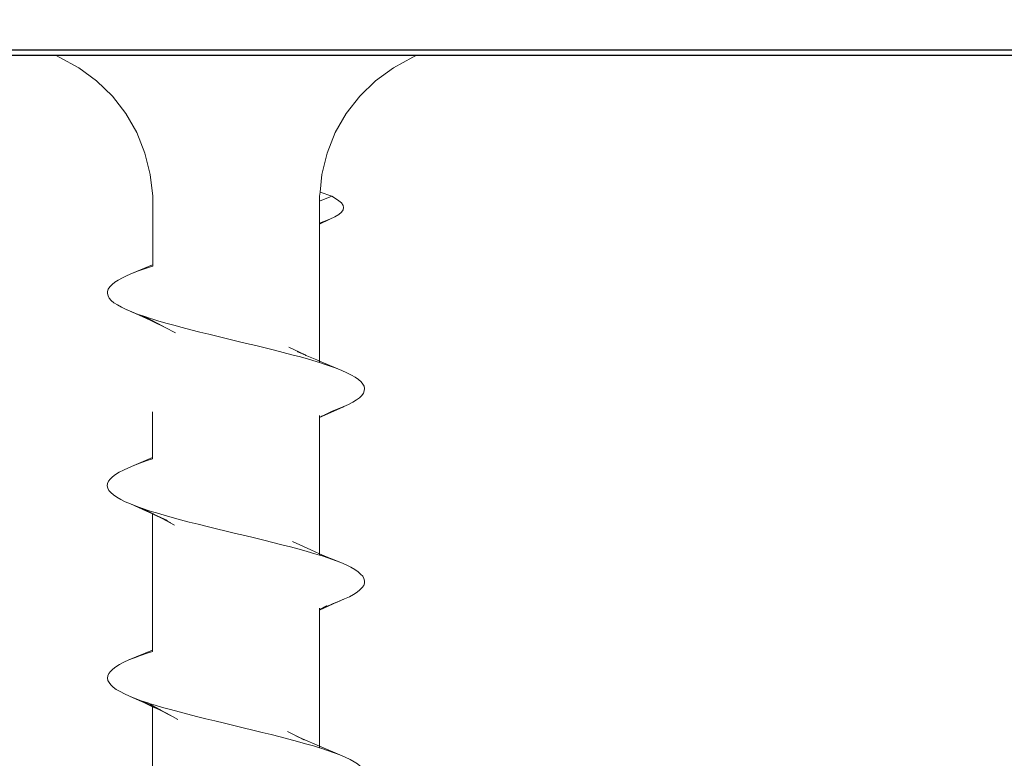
# Model space of a CAD drawing. Header units: millimetres. Extents: x -1898 to 1013, y -439 to 713.
# Tile 33 of 54: x 326 to 341, y 434 to 446. Entities that reach past the tile are written whole.
import ezdxf
from ezdxf import colors
from ezdxf.entities.mleader import LeaderData, LeaderLine
from ezdxf.math import Vec2, Vec3

# ---------------------------------------------------------------- set-up
doc = ezdxf.new("R2010")
doc.units = ezdxf.units.MM
doc.layers.add('ecoteak_profil', color=2, linetype='Continuous')
doc.layers.add('Warstwa 1', color=7, linetype='Continuous')
doc.layers.add('G-ANNO-DIMS', color=7, linetype='Continuous', lineweight=9)
doc.styles.add('ID_Arial_skala 1 100', font='arial.ttf', dxfattribs={"height": 25})

# ---------------------------------------------------------------- blocks, each defined once
blk = doc.blocks.new('A$Cb8f0510c')
at = {"layer": 'ecoteak_profil'}
blk.add_lwpolyline([(-3.707, 9.67, -0.427288), (-2.665, 8.67), (-2.665, 2.104, 0.369089), (-1.664, 1), (1.669, 1, 0.400912), (2.67, 2), (2.67, 8.67, -0.416003), (3.712, 9.67), (9.908, 9.67), (10.013, 9.571), (10.013, 8.771), (9.908, 8.67), (3.828, 8.67, 0.618146), (3.677, 8.548), (3.67, 1.908), (3.67, 1), (24.595, 1), (24.707, 0.9), (24.707, 0.101), (24.595, 0), (-24.595, 0)], format="xyb", dxfattribs=at)
blk = doc.blocks.new('_Open90')
at = {"color": 0, "linetype": 'ByBlock', "lineweight": -2}
for p, q in [((-0.5, 0.5), (0, 0)), ((0, 0), (-1, 0)), ((0, 0), (-0.5, -0.5))]:
    blk.add_line(p, q, dxfattribs=at)
blk = doc.blocks.new('A$Ccf9743c7')
at = {"layer": 'Warstwa 1', "color": 7, "lineweight": 0, "true_color": 0xffffff}
for points in [[(2.127, 1.301), (2.127, 1.301), (1.854, 1.328), (1.521, 1.41), (1.202, 1.538), (0.904, 1.709), (0.633, 1.919), (0.394, 2.165), (0.191, 2.443), (0.029, 2.744), (0, 2.796)], [(0.191, 2.443), (0.029, 2.744), (0, 2.796)], [(0.191, 2.443), (0.029, 2.744), (0, 2.796)], [(0, 2.515), (0, 2.515), (0, 2.796)], [(0, 1.197), (0, 2.515)], [(0.394, 2.165), (0.191, 2.443)], [(0.394, 2.165), (0.191, 2.443)], [(1.202, 1.538), (0.904, 1.709), (0.633, 1.919), (0.394, 2.165)], [(1.202, 1.538), (0.904, 1.709), (0.633, 1.919), (0.394, 2.165)], [(5.541, 1.514), (5.539, 1.514), (5.471, 1.67), (5.436, 1.746), (5.402, 1.812), (5.366, 1.869), (5.331, 1.916), (5.295, 1.951), (5.26, 1.978), (5.226, 1.99), (5.19, 1.993), (5.154, 1.987), (5.119, 1.97), (5.083, 1.94), (5.048, 1.9), (5.014, 1.851), (4.978, 1.791), (4.943, 1.72), (4.908, 1.642), (4.761, 1.295), (4.761, 1.295)], [(5.366, 1.869), (5.331, 1.916), (5.295, 1.951), (5.26, 1.978), (5.226, 1.99), (5.19, 1.993), (5.154, 1.987), (5.119, 1.97), (5.083, 1.94), (5.048, 1.9), (5.014, 1.851)], [(8.518, 1.563), (8.518, 1.564), (8.465, 1.684), (8.431, 1.758), (8.396, 1.823), (8.36, 1.878), (8.325, 1.922), (8.289, 1.955), (8.255, 1.981), (8.22, 1.992), (8.184, 1.995), (8.148, 1.985), (8.113, 1.966), (8.079, 1.933), (8.043, 1.894), (8.008, 1.842), (7.972, 1.779), (7.937, 1.708), (7.901, 1.626), (7.835, 1.465), (7.835, 1.465)], [(8.184, 1.993), (8.148, 1.985)], [(8.22, 1.992), (8.184, 1.993)], [(11.624, 1.334), (11.622, 1.336), (11.495, 1.615), (11.461, 1.698), (11.425, 1.771), (11.39, 1.834), (11.354, 1.886), (11.319, 1.929), (11.285, 1.96), (11.249, 1.984), (11.214, 1.993), (11.178, 1.993), (11.142, 1.982), (11.108, 1.959), (11.073, 1.927), (11.037, 1.883), (11.002, 1.831), (10.966, 1.768), (10.931, 1.695), (10.897, 1.612), (10.761, 1.295), (10.761, 1.295)], [(4.783, 1.295), (4.783, 1.295), (4.803, 1.351), (4.838, 1.457), (4.872, 1.553), (4.908, 1.642), (4.943, 1.72), (4.978, 1.791), (5.014, 1.851)], [(5.471, 1.67), (5.436, 1.746), (5.402, 1.812), (5.366, 1.869)], [(7.784, 1.295), (7.784, 1.295), (7.797, 1.333), (7.832, 1.44), (7.868, 1.538), (7.901, 1.626), (7.937, 1.708), (7.972, 1.779), (8.008, 1.842)], [(8.148, 1.985), (8.113, 1.966), (8.079, 1.933), (8.043, 1.894), (8.008, 1.842)], [(8.36, 1.878), (8.325, 1.922), (8.289, 1.955), (8.255, 1.981), (8.22, 1.992)], [(8.465, 1.684), (8.431, 1.758), (8.396, 1.823), (8.36, 1.878)], [(11.002, 1.831), (10.966, 1.768), (10.931, 1.695), (10.897, 1.612), (10.897, 1.61), (10.761, 1.295), (10.761, 1.295)], [(1.521, 1.41), (1.202, 1.538)], [(1.521, 1.41), (1.202, 1.538)], [(2.626, 1.295), (2.552, 1.454), (2.514, 1.531), (2.477, 1.593), (2.442, 1.635), (2.406, 1.661), (2.371, 1.668), (2.335, 1.662), (2.298, 1.637), (2.263, 1.596), (2.228, 1.544), (2.194, 1.486)], [(2.228, 1.544), (2.194, 1.486), (2.194, 1.486)], [(2.228, 1.544), (2.194, 1.486), (2.194, 1.486)], [(2.335, 1.662), (2.298, 1.637), (2.263, 1.596), (2.228, 1.544)], [(2.371, 1.668), (2.335, 1.662)], [(2.552, 1.452), (2.514, 1.531), (2.477, 1.593), (2.442, 1.635), (2.406, 1.661), (2.371, 1.668)], [(4.908, 1.642), (4.908, 1.642), (4.761, 1.295), (4.761, 1.295)], [(4.908, 1.642), (4.908, 1.642), (4.761, 1.295), (4.761, 1.295)], [(4.838, 1.457), (4.872, 1.553), (4.908, 1.642)], [(4.908, 1.642), (4.908, 1.642)], [(5.471, 1.67), (5.473, 1.668)], [(5.471, 1.67), (5.507, 1.585), (5.542, 1.49)], [(5.539, 1.514), (5.539, 1.515), (5.473, 1.668), (5.471, 1.67)], [(5.539, 1.514), (5.539, 1.515), (5.473, 1.668), (5.471, 1.67)], [(5.473, 1.668), (5.507, 1.585), (5.507, 1.585)], [(5.507, 1.585), (5.542, 1.49), (5.542, 1.49)], [(5.539, 1.515), (5.507, 1.585), (5.507, 1.583)], [(5.507, 1.585), (5.507, 1.585)], [(5.507, 1.583), (5.594, 1.388), (5.594, 1.388)], [(7.835, 1.465), (7.774, 1.315), (7.772, 1.312), (7.868, 1.536), (7.868, 1.538)], [(7.835, 1.465), (7.774, 1.315), (7.772, 1.312), (7.868, 1.536), (7.868, 1.538)], [(7.774, 1.315), (7.866, 1.536)], [(7.784, 1.295), (7.784, 1.295), (7.797, 1.333), (7.832, 1.44), (7.868, 1.536)], [(7.901, 1.626), (7.901, 1.626), (7.837, 1.467), (7.835, 1.465)], [(7.901, 1.626), (7.901, 1.626), (7.837, 1.467), (7.835, 1.465)], [(7.868, 1.538), (7.868, 1.538), (7.866, 1.536), (7.835, 1.465)], [(7.868, 1.538), (7.868, 1.538), (7.866, 1.536), (7.835, 1.465)], [(7.866, 1.536), (7.868, 1.538), (7.837, 1.467)], [(7.868, 1.538), (7.868, 1.538), (7.901, 1.626)], [(7.868, 1.536), (7.868, 1.538)], [(7.901, 1.626), (7.901, 1.626)], [(8.465, 1.684), (8.467, 1.681)], [(8.465, 1.684), (8.501, 1.601)], [(8.518, 1.564), (8.518, 1.566), (8.467, 1.681), (8.465, 1.684)], [(8.518, 1.564), (8.518, 1.566), (8.467, 1.681), (8.465, 1.684)], [(8.467, 1.681), (8.501, 1.601), (8.501, 1.601)], [(8.501, 1.601), (8.536, 1.509), (8.536, 1.509)], [(8.518, 1.566), (8.501, 1.601), (8.502, 1.599)], [(8.501, 1.601), (8.536, 1.509)], [(8.501, 1.601), (8.501, 1.601)], [(8.501, 1.601), (8.501, 1.601), (8.58, 1.421), (8.58, 1.421)], [(8.501, 1.601), (8.501, 1.601), (8.58, 1.421), (8.58, 1.421)], [(8.518, 1.564), (8.502, 1.599), (8.501, 1.601), (8.501, 1.601)], [(8.518, 1.564), (8.502, 1.599), (8.501, 1.601), (8.501, 1.601)], [(8.502, 1.599), (8.58, 1.421), (8.58, 1.419)], [(8.643, 1.295), (8.518, 1.564), (8.518, 1.566)], [(8.584, 1.41), (8.584, 1.41), (8.518, 1.564)], [(8.584, 1.41), (8.584, 1.41), (8.518, 1.564)], [(8.643, 1.295), (8.643, 1.295), (8.518, 1.563), (8.518, 1.564)], [(8.643, 1.295), (8.643, 1.295), (8.518, 1.563), (8.518, 1.564)], [(8.584, 1.41), (8.584, 1.41), (8.518, 1.563)], [(10.897, 1.612), (10.897, 1.61), (10.761, 1.295), (10.761, 1.295)], [(10.786, 1.295), (10.786, 1.295), (10.79, 1.314), (10.826, 1.419), (10.861, 1.52), (10.897, 1.612)], [(10.786, 1.295), (10.786, 1.295), (10.79, 1.314), (10.826, 1.419), (10.861, 1.52), (10.897, 1.61)], [(10.897, 1.61), (10.897, 1.612)], [(1.854, 1.328), (1.521, 1.41)], [(1.854, 1.328), (1.521, 1.41)], [(2.127, 1.301), (2.127, 1.301), (2.194, 1.486), (2.194, 1.486)], [(2.127, 1.301), (2.127, 1.301), (2.194, 1.486)], [(2.127, 1.301), (2.127, 1.301), (2.194, 1.486)], [(2.194, 1.486), (2.268, 1.295)], [(2.194, 1.486), (2.268, 1.295), (2.268, 1.295)], [(2.552, 1.454), (2.552, 1.452)], [(2.552, 1.452), (2.587, 1.363)], [(2.552, 1.452), (2.587, 1.363), (2.587, 1.363)], [(2.626, 1.295), (2.626, 1.295), (2.552, 1.452), (2.552, 1.452)], [(5.642, 1.295), (5.539, 1.514), (5.539, 1.515)], [(5.604, 1.369), (5.604, 1.37), (5.539, 1.514)], [(5.604, 1.369), (5.604, 1.37), (5.539, 1.514)], [(5.642, 1.295), (5.642, 1.295), (5.541, 1.514), (5.539, 1.514)], [(5.642, 1.295), (5.642, 1.295), (5.541, 1.514), (5.539, 1.514)], [(5.604, 1.369), (5.604, 1.369), (5.541, 1.514)], [(5.594, 1.389), (5.542, 1.49), (5.542, 1.49)], [(5.542, 1.49), (5.542, 1.49)], [(5.542, 1.49), (5.542, 1.49), (5.612, 1.347)], [(5.542, 1.49), (5.542, 1.49), (5.612, 1.347)], [(5.542, 1.49), (5.612, 1.348)], [(5.604, 1.37), (5.594, 1.388), (5.594, 1.389)], [(5.594, 1.388), (5.612, 1.348), (5.612, 1.347)], [(5.594, 1.388), (5.612, 1.348), (5.612, 1.347)], [(5.594, 1.388), (5.612, 1.347), (5.612, 1.347)], [(5.604, 1.369), (5.594, 1.388), (5.594, 1.388)], [(5.604, 1.369), (5.594, 1.388), (5.594, 1.388)], [(7.837, 1.467), (7.835, 1.465), (7.761, 1.295), (7.761, 1.295)], [(7.835, 1.465), (7.835, 1.465), (7.761, 1.295), (7.761, 1.295)], [(7.835, 1.465), (7.835, 1.465), (7.761, 1.295), (7.761, 1.295)], [(7.835, 1.465), (7.772, 1.312), (7.774, 1.315)], [(8.58, 1.421), (8.536, 1.509), (8.538, 1.508)], [(8.536, 1.509), (8.536, 1.509)], [(8.536, 1.509), (8.536, 1.509), (8.596, 1.383)], [(8.536, 1.509), (8.536, 1.509), (8.596, 1.383)], [(8.58, 1.421), (8.538, 1.508), (8.536, 1.509), (8.536, 1.509)], [(8.58, 1.421), (8.538, 1.508), (8.536, 1.509), (8.536, 1.509)], [(8.538, 1.508), (8.596, 1.385)], [(8.633, 1.295), (8.572, 1.408)], [(8.572, 1.407), (8.632, 1.295), (8.632, 1.295)], [(8.633, 1.295), (8.633, 1.295), (8.573, 1.404)], [(8.58, 1.421), (8.596, 1.385), (8.596, 1.383)], [(8.58, 1.421), (8.596, 1.385), (8.596, 1.383)], [(8.584, 1.41), (8.58, 1.419), (8.58, 1.421)], [(8.584, 1.41), (8.58, 1.419), (8.58, 1.421)], [(8.584, 1.41), (8.58, 1.421), (8.58, 1.421)], [(8.58, 1.419), (8.596, 1.383), (8.596, 1.383)], [(8.602, 1.37), (8.602, 1.37), (8.584, 1.41)], [(8.602, 1.37), (8.602, 1.37), (8.584, 1.41)], [(8.602, 1.369), (8.602, 1.37), (8.584, 1.41)], [(8.643, 1.295), (8.643, 1.295), (8.584, 1.41), (8.584, 1.41)], [(8.643, 1.295), (8.643, 1.295), (8.584, 1.41), (8.584, 1.41)], [(8.643, 1.295), (8.584, 1.41), (8.584, 1.41)], [(8.596, 1.385), (8.596, 1.383), (8.602, 1.37)], [(8.596, 1.383), (8.635, 1.295), (8.635, 1.295)], [(8.596, 1.383), (8.635, 1.295), (8.635, 1.295)], [(8.596, 1.383), (8.635, 1.295)], [(8.596, 1.383), (8.596, 1.383), (8.602, 1.37)], [(8.596, 1.383), (8.596, 1.383), (8.602, 1.37)], [(2.127, 1.301), (2.127, 1.301), (1.854, 1.328)], [(2.127, 1.301), (2.127, 1.301), (1.854, 1.328)], [(2.194, 1.295), (2.127, 1.301)], [(2.268, 1.295), (2.194, 1.295)], [(2.268, 1.295), (2.194, 1.295)], [(2.61, 1.295), (2.268, 1.295), (2.268, 1.295)], [(2.621, 1.295), (2.587, 1.363), (2.587, 1.361)], [(2.61, 1.295), (2.61, 1.295), (2.587, 1.363)], [(2.587, 1.363), (2.587, 1.363)], [(2.61, 1.295), (2.587, 1.363)], [(2.587, 1.363), (2.587, 1.363), (2.619, 1.295)], [(2.587, 1.363), (2.587, 1.363), (2.619, 1.295)], [(2.621, 1.295), (2.587, 1.361), (2.587, 1.363), (2.587, 1.363)], [(2.621, 1.295), (2.587, 1.361), (2.587, 1.363), (2.587, 1.363)], [(2.587, 1.361), (2.619, 1.295)], [(2.619, 1.295), (2.61, 1.295), (2.61, 1.295)], [(2.619, 1.295), (2.61, 1.295), (2.61, 1.295)], [(2.621, 1.295), (2.619, 1.295), (2.619, 1.295)], [(2.626, 1.295), (2.621, 1.295), (2.621, 1.295)], [(4.761, 1.295), (4.761, 1.295), (2.626, 1.295), (2.626, 1.295)], [(4.761, 1.295), (4.761, 1.295), (2.626, 1.295), (2.626, 1.295)], [(4.106, -1.304), (4.106, -1.304), (4.132, -1.222), (4.168, -1.101), (4.203, -0.975), (4.239, -0.844), (4.274, -0.708), (4.308, -0.569), (4.344, -0.429), (4.379, -0.284), (4.415, -0.139), (4.45, 0.008), (4.485, 0.156), (4.52, 0.301), (4.556, 0.446), (4.591, 0.59), (4.627, 0.729), (4.661, 0.864), (4.696, 0.997), (4.732, 1.121), (4.767, 1.241), (4.783, 1.295)], [(4.761, 1.295), (4.743, 1.251), (4.667, 1.071), (4.665, 1.071)], [(4.783, 1.295), (4.783, 1.295), (4.761, 1.295)], [(4.783, 1.295), (4.761, 1.295)], [(4.783, 1.295), (4.783, 1.295), (4.803, 1.351)], [(4.783, 1.295), (4.783, 1.295), (4.803, 1.351)], [(5.641, 1.295), (5.604, 1.369), (5.604, 1.37)], [(5.623, 1.325), (5.621, 1.325), (5.604, 1.369)], [(5.623, 1.325), (5.621, 1.325), (5.604, 1.369)], [(5.623, 1.325), (5.623, 1.325), (5.604, 1.369)], [(5.641, 1.295), (5.641, 1.295), (5.604, 1.369), (5.604, 1.369)], [(5.641, 1.295), (5.641, 1.295), (5.604, 1.369), (5.604, 1.369)], [(5.608, 1.295), (5.608, 1.295)], [(5.63, 1.295), (5.608, 1.295), (5.608, 1.295)], [(5.612, 1.348), (5.612, 1.347), (5.621, 1.325)], [(5.612, 1.347), (5.636, 1.295), (5.636, 1.295)], [(5.612, 1.347), (5.636, 1.295), (5.636, 1.295)], [(5.612, 1.347), (5.636, 1.295)], [(5.612, 1.347), (5.612, 1.347), (5.623, 1.325)], [(5.612, 1.347), (5.612, 1.347), (5.623, 1.325)], [(5.621, 1.325), (5.623, 1.325), (5.638, 1.295)], [(5.636, 1.295), (5.636, 1.295), (5.623, 1.325)], [(5.636, 1.295), (5.636, 1.295), (5.623, 1.325)], [(5.636, 1.295), (5.623, 1.325)], [(5.623, 1.325), (5.623, 1.325), (5.638, 1.295), (5.638, 1.295)], [(5.623, 1.325), (5.623, 1.325), (5.638, 1.295), (5.638, 1.295)], [(5.63, 1.295), (5.63, 1.295)], [(5.63, 1.295), (5.63, 1.295)], [(5.636, 1.295), (5.63, 1.295), (5.63, 1.295)], [(5.636, 1.295), (5.63, 1.295), (5.63, 1.295)], [(5.638, 1.295), (5.636, 1.295), (5.636, 1.295)], [(5.638, 1.295), (5.636, 1.295), (5.636, 1.295)], [(5.641, 1.295), (5.638, 1.295), (5.638, 1.295)], [(5.641, 1.295), (5.638, 1.295), (5.638, 1.295)], [(5.642, 1.295), (5.641, 1.295), (5.641, 1.295)], [(5.642, 1.295), (5.641, 1.295), (5.641, 1.295)], [(7.761, 1.295), (7.761, 1.295), (5.642, 1.295), (5.642, 1.295)], [(7.761, 1.295), (7.761, 1.295), (5.642, 1.295), (5.642, 1.295)], [(7.109, -1.307), (7.109, -1.307), (7.126, -1.244), (7.162, -1.126), (7.197, -1.001), (7.233, -0.872), (7.268, -0.736), (7.304, -0.598), (7.338, -0.454), (7.373, -0.309), (7.409, -0.162), (7.445, -0.016), (7.48, 0.132), (7.516, 0.279), (7.55, 0.426), (7.585, 0.568), (7.621, 0.708), (7.656, 0.844), (7.692, 0.975), (7.726, 1.101), (7.761, 1.219), (7.784, 1.295)], [(7.761, 1.295), (7.701, 1.156), (7.572, 0.872)], [(7.784, 1.295), (7.784, 1.295), (7.761, 1.295)], [(7.784, 1.295), (7.761, 1.295)], [(7.784, 1.295), (7.784, 1.295), (7.797, 1.333)], [(8.635, 1.295), (8.635, 1.295), (8.602, 1.37)], [(8.635, 1.295), (8.635, 1.295), (8.602, 1.37)], [(8.602, 1.37), (8.602, 1.369), (8.638, 1.295), (8.638, 1.295)], [(8.602, 1.37), (8.602, 1.369), (8.638, 1.295), (8.638, 1.295)], [(8.602, 1.37), (8.602, 1.37), (8.638, 1.295)], [(8.635, 1.295), (8.602, 1.369)], [(8.632, 1.295), (8.609, 1.295), (8.609, 1.295)], [(8.633, 1.295), (8.632, 1.295), (8.632, 1.295)], [(8.635, 1.295), (8.633, 1.295), (8.633, 1.295)], [(8.635, 1.295), (8.633, 1.295), (8.633, 1.295)], [(8.638, 1.295), (8.635, 1.295), (8.635, 1.295)], [(8.638, 1.295), (8.635, 1.295), (8.635, 1.295)], [(8.643, 1.295), (8.638, 1.295), (8.638, 1.295)], [(8.643, 1.295), (8.638, 1.295), (8.638, 1.295)], [(10.761, 1.295), (10.761, 1.295), (8.643, 1.295), (8.643, 1.295)], [(10.761, 1.295), (10.761, 1.295), (8.643, 1.295), (8.643, 1.295)], [(10.109, -1.307), (10.109, -1.307), (10.122, -1.266), (10.157, -1.15), (10.191, -1.025), (10.227, -0.894), (10.262, -0.759), (10.298, -0.62), (10.333, -0.478), (10.367, -0.334), (10.402, -0.186), (10.438, -0.039), (10.474, 0.107), (10.51, 0.254), (10.545, 0.399), (10.579, 0.542), (10.615, 0.683), (10.65, 0.818), (10.686, 0.949), (10.721, 1.077), (10.755, 1.198), (10.786, 1.295)], [(10.761, 1.295), (10.731, 1.222), (10.627, 0.982), (10.626, 0.982)], [(10.786, 1.295), (10.786, 1.295), (10.761, 1.295)], [(10.786, 1.295), (10.761, 1.295)], [(10.786, 1.295), (10.79, 1.314)], [(0, 1.197), (0, 1.197)], [(0, 0.506), (0, 0.506), (0, 1.197)], [(4.612, 0.946), (4.672, 1.083), (4.672, 1.082), (4.665, 1.071)], [(4.665, 1.071), (4.665, 1.069), (4.542, 0.814)], [(4.665, 1.071), (4.615, 0.951)], [(10.626, 0.982), (10.626, 0.981), (10.533, 0.793)], [(10.601, 0.924), (10.661, 1.052), (10.66, 1.05), (10.626, 0.982)], [(10.626, 0.982), (10.601, 0.926)], [(0, 0.494), (0, 0.506)], [(0, 0.494), (0, 0.494)], [(0, -0.494), (0, -0.494), (0, 0.494)], [(0, -0.506), (0, -0.494)], [(0, -0.506), (0, -0.506)], [(0, -1.21), (0, -0.506)], [(10.299, -0.993), (10.345, -0.913)], [(4.239, -1.107), (4.32, -0.951)], [(7.279, -1.022), (7.177, -1.225)], [(7.214, -1.157), (7.316, -0.964)], [(7.214, -1.157), (7.215, -1.156), (7.28, -1.022)], [(10.191, -1.208), (10.299, -0.993)], [(10.248, -1.088), (10.299, -0.993), (10.299, -0.993)], [(0, -1.21), (0, -1.21)], [(0, -2.574), (0, -2.574), (0, -1.21)], [(4.14, -1.304), (4.14, -1.304), (4.183, -1.213)], [(4.142, -1.304), (4.142, -1.304), (4.239, -1.107)], [(4.165, -1.246), (4.183, -1.213), (4.183, -1.213)], [(4.183, -1.213), (4.239, -1.107), (4.239, -1.107)], [(7.142, -1.307), (7.142, -1.307), (7.214, -1.157)], [(7.159, -1.266), (7.214, -1.157), (7.214, -1.157)], [(7.159, -1.266), (7.159, -1.266), (7.177, -1.225)], [(7.243, -1.077), (7.16, -1.257), (7.16, -1.258)], [(7.177, -1.225), (7.177, -1.227), (7.16, -1.258)], [(7.177, -1.225), (7.177, -1.225), (7.245, -1.074)], [(10.127, -1.307), (10.127, -1.307), (10.188, -1.194), (10.188, -1.194)], [(10.188, -1.194), (10.138, -1.306), (10.138, -1.306)], [(10.14, -1.307), (10.14, -1.307), (10.191, -1.208), (10.191, -1.208)], [(10.145, -1.307), (10.145, -1.307), (10.191, -1.208)], [(10.235, -1.109), (10.153, -1.279)], [(10.153, -1.279), (10.153, -1.277), (10.193, -1.186)], [(10.188, -1.194), (10.193, -1.187), (10.193, -1.186)], [(10.191, -1.208), (10.191, -1.206), (10.248, -1.088)], [(10.193, -1.186), (10.235, -1.11), (10.235, -1.109)], [(10.235, -1.109), (10.246, -1.088), (10.248, -1.088)], [(0, -2.809), (0.029, -2.758), (0.191, -2.454), (0.394, -2.178), (0.633, -1.932), (0.904, -1.722), (1.202, -1.552), (1.521, -1.424), (1.854, -1.342), (2.194, -1.303)], [(0, -2.809), (0.029, -2.758), (0.191, -2.454), (0.394, -2.178), (0.633, -1.932), (0.904, -1.722), (1.202, -1.552), (1.521, -1.424), (1.854, -1.342), (2.194, -1.303)], [(0, -2.809), (0.029, -2.758), (0.191, -2.454), (0.394, -2.178), (0.633, -1.932), (0.904, -1.722), (1.202, -1.552), (1.521, -1.424), (1.854, -1.342), (2.194, -1.303)], [(2.194, -1.303), (3.262, -1.304)], [(2.194, -1.303), (3.262, -1.304)], [(3.262, -1.304), (3.264, -1.306), (3.393, -1.62)], [(3.262, -1.304), (3.264, -1.306), (3.393, -1.62)], [(3.262, -1.304), (3.264, -1.306), (3.393, -1.62)], [(3.262, -1.304), (3.262, -1.304), (3.283, -1.304)], [(3.262, -1.304), (3.262, -1.304), (3.283, -1.304)], [(3.283, -1.304), (3.288, -1.32), (3.323, -1.429), (3.357, -1.527), (3.393, -1.62), (3.393, -1.62), (3.428, -1.702), (3.464, -1.776)], [(3.283, -1.304), (3.288, -1.32)], [(3.283, -1.304), (3.283, -1.304)], [(3.994, -1.629), (4.125, -1.344)], [(3.994, -1.629), (4.125, -1.344)], [(3.995, -1.629), (4.123, -1.345)], [(4.063, -1.443), (4.126, -1.322), (4.126, -1.322)], [(4.063, -1.471), (4.123, -1.345), (4.125, -1.344)], [(4.063, -1.471), (4.123, -1.345), (4.125, -1.344)], [(4.063, -1.471), (4.125, -1.344), (4.125, -1.344)], [(4.126, -1.322), (4.076, -1.437), (4.076, -1.438)], [(4.139, -1.304), (4.077, -1.435)], [(4.139, -1.304), (4.077, -1.435)], [(4.139, -1.304), (4.077, -1.435)], [(4.077, -1.435), (4.126, -1.322)], [(4.077, -1.435), (4.077, -1.435), (4.126, -1.322)], [(4.123, -1.345), (4.125, -1.344), (4.14, -1.304)], [(4.125, -1.344), (4.125, -1.344), (4.14, -1.304)], [(4.125, -1.344), (4.125, -1.344), (4.14, -1.304)], [(4.125, -1.344), (4.142, -1.304)], [(4.125, -1.344), (4.142, -1.304)], [(4.125, -1.344), (4.142, -1.304)], [(4.126, -1.322), (4.134, -1.304)], [(4.134, -1.304), (4.134, -1.304), (4.165, -1.246), (4.165, -1.246)], [(4.165, -1.246), (4.139, -1.304), (4.139, -1.304)], [(4.139, -1.304), (4.14, -1.304)], [(4.139, -1.304), (4.139, -1.304)], [(4.139, -1.304), (4.14, -1.304)], [(4.139, -1.304), (4.139, -1.304)], [(4.14, -1.304), (4.142, -1.304)], [(4.14, -1.304), (4.142, -1.304)], [(5.552, -1.307), (6.262, -1.307)], [(6.262, -1.307), (6.387, -1.597)], [(6.262, -1.307), (6.387, -1.597)], [(6.262, -1.307), (6.387, -1.596)], [(6.262, -1.307), (6.262, -1.307), (6.285, -1.307)], [(6.285, -1.307), (6.317, -1.407), (6.353, -1.504), (6.387, -1.596), (6.387, -1.597)], [(6.285, -1.307), (6.285, -1.307)], [(7.137, -1.307), (7.021, -1.56)], [(7.137, -1.307), (7.021, -1.56), (7.021, -1.561)], [(7.137, -1.307), (7.021, -1.56)], [(7.136, -1.307), (7.059, -1.459), (7.057, -1.462)], [(7.057, -1.462), (7.137, -1.307)], [(7.057, -1.462), (7.092, -1.358)], [(7.097, -1.399), (7.099, -1.399), (7.139, -1.307)], [(7.097, -1.399), (7.099, -1.399), (7.139, -1.307)], [(7.097, -1.402), (7.097, -1.399), (7.139, -1.307)], [(7.097, -1.399), (7.142, -1.307)], [(7.097, -1.399), (7.142, -1.307)], [(7.099, -1.399), (7.142, -1.307)], [(7.16, -1.258), (7.159, -1.258), (7.136, -1.307), (7.136, -1.307)], [(7.136, -1.307), (7.137, -1.307), (7.137, -1.307)], [(7.136, -1.307), (7.136, -1.307)], [(7.141, -1.299), (7.137, -1.307), (7.137, -1.307)], [(7.137, -1.307), (7.137, -1.307), (7.141, -1.299), (7.141, -1.299)], [(7.137, -1.307), (7.139, -1.307), (7.139, -1.307)], [(7.139, -1.307), (7.139, -1.307), (7.159, -1.266)], [(7.139, -1.307), (7.142, -1.307), (7.142, -1.307)], [(7.16, -1.258), (7.141, -1.299), (7.141, -1.299)], [(7.141, -1.299), (7.159, -1.266), (7.159, -1.266)], [(7.142, -1.307), (9.263, -1.307)], [(9.263, -1.307), (9.416, -1.675), (9.452, -1.752), (9.487, -1.82), (9.523, -1.878), (9.558, -1.924), (9.594, -1.962), (9.627, -1.987), (9.663, -2.001), (9.698, -2.007), (9.735, -2.001), (9.77, -1.984), (9.804, -1.957), (9.84, -1.919), (9.875, -1.872), (9.91, -1.812)], [(9.263, -1.307), (9.416, -1.675)], [(9.263, -1.307), (9.416, -1.673)], [(9.263, -1.307), (9.263, -1.307), (9.284, -1.307)], [(9.284, -1.307), (9.311, -1.391), (9.347, -1.493), (9.382, -1.588), (9.416, -1.673), (9.416, -1.675)], [(9.284, -1.307), (9.311, -1.391)], [(9.284, -1.307), (9.284, -1.307)], [(10.119, -1.348), (10.017, -1.577), (10.015, -1.579)], [(10.119, -1.348), (10.017, -1.577), (10.015, -1.579)], [(10.119, -1.35), (10.015, -1.577)], [(10.138, -1.307), (10.138, -1.307), (10.052, -1.481), (10.051, -1.482)], [(10.138, -1.307), (10.051, -1.482)], [(10.051, -1.482), (10.119, -1.35), (10.119, -1.348)], [(10.051, -1.482), (10.119, -1.35), (10.119, -1.348)], [(10.138, -1.307), (10.138, -1.307), (10.052, -1.481)], [(10.052, -1.481), (10.119, -1.348), (10.119, -1.348)], [(10.069, -1.465), (10.145, -1.307)], [(10.069, -1.465), (10.145, -1.307)], [(10.069, -1.463), (10.145, -1.307)], [(10.069, -1.465), (10.069, -1.463), (10.133, -1.322)], [(10.069, -1.465), (10.069, -1.463), (10.133, -1.322)], [(10.069, -1.468), (10.069, -1.465), (10.133, -1.322)], [(10.086, -1.378), (10.127, -1.307)], [(10.138, -1.307), (10.119, -1.348), (10.119, -1.348)], [(10.138, -1.307), (10.119, -1.348), (10.119, -1.348)], [(10.138, -1.307), (10.119, -1.348), (10.119, -1.35)], [(10.119, -1.348), (10.133, -1.322), (10.133, -1.322)], [(10.119, -1.348), (10.133, -1.322), (10.133, -1.322)], [(10.119, -1.348), (10.133, -1.322), (10.133, -1.322)], [(10.133, -1.322), (10.133, -1.322), (10.14, -1.307)], [(10.133, -1.322), (10.133, -1.322), (10.14, -1.307)], [(10.133, -1.322), (10.133, -1.322), (10.14, -1.307)], [(10.133, -1.322), (10.14, -1.307)], [(10.133, -1.322), (10.14, -1.307)], [(10.133, -1.322), (10.14, -1.307)], [(10.153, -1.279), (10.153, -1.279), (10.138, -1.306)], [(10.138, -1.306), (10.138, -1.307), (10.138, -1.307)], [(10.138, -1.306), (10.138, -1.307), (10.138, -1.307)], [(10.138, -1.307), (10.138, -1.307)], [(10.138, -1.307), (10.14, -1.307), (10.14, -1.307)], [(10.138, -1.307), (10.138, -1.307)], [(10.14, -1.307), (10.14, -1.307), (10.153, -1.279)], [(10.14, -1.307), (10.145, -1.307), (10.145, -1.307)], [(10.145, -1.307), (12.26, -1.307)], [(4.061, -1.473), (3.992, -1.634), (3.992, -1.634)], [(3.994, -1.629), (3.995, -1.629), (4.063, -1.471)], [(3.995, -1.629), (4.063, -1.471)], [(4.076, -1.438), (4.076, -1.438), (4.028, -1.542), (4.028, -1.544), (4.061, -1.473), (4.061, -1.473)], [(4.028, -1.544), (4.063, -1.443)], [(4.076, -1.438), (4.061, -1.471), (4.061, -1.473)], [(4.061, -1.473), (4.061, -1.471), (4.063, -1.471)], [(4.063, -1.471), (4.077, -1.435)], [(4.063, -1.471), (4.063, -1.471), (4.077, -1.435)], [(4.077, -1.435), (4.077, -1.437), (4.076, -1.438)], [(6.353, -1.504), (6.387, -1.596), (6.387, -1.597)], [(6.986, -1.65), (7.097, -1.399)], [(6.986, -1.65), (7.097, -1.399)], [(6.986, -1.65), (7.097, -1.402)], [(6.986, -1.65), (6.986, -1.65), (7.021, -1.561), (7.021, -1.56), (7.021, -1.56), (7.057, -1.462)], [(7.021, -1.561), (7.097, -1.402), (7.097, -1.399)], [(7.021, -1.561), (7.097, -1.402), (7.097, -1.399)], [(7.021, -1.56), (7.097, -1.399), (7.099, -1.399)], [(9.91, -1.812), (9.946, -1.744), (9.981, -1.664), (10.069, -1.465)], [(9.981, -1.664), (10.069, -1.465)], [(9.981, -1.664), (10.069, -1.468)], [(10.015, -1.579), (10.069, -1.468), (10.069, -1.465)], [(10.015, -1.579), (10.069, -1.468), (10.069, -1.465)], [(10.015, -1.579), (10.015, -1.577), (10.015, -1.577), (10.051, -1.482)], [(10.017, -1.577), (10.069, -1.465), (10.069, -1.463)], [(3.957, -1.717), (3.994, -1.629)], [(3.957, -1.717), (3.994, -1.629)], [(3.957, -1.717), (3.965, -1.7), (3.992, -1.634)], [(3.992, -1.634), (3.994, -1.631), (3.994, -1.629)], [(6.387, -1.597), (6.422, -1.683), (6.458, -1.758), (6.493, -1.825), (6.529, -1.881), (6.563, -1.929), (6.598, -1.966), (6.634, -1.992), (6.669, -2.007), (6.705, -2.014), (6.741, -2.004), (6.775, -1.985), (6.81, -1.955)], [(6.846, -1.914), (6.881, -1.862), (6.917, -1.801), (6.952, -1.73), (6.986, -1.65)], [(9.981, -1.664), (9.981, -1.664), (10.015, -1.579)], [(9.981, -1.664), (9.981, -1.664), (10.015, -1.579)], [(10.015, -1.579), (10.015, -1.577)], [(10.015, -1.577), (10.017, -1.577)], [(3.464, -1.776), (3.499, -1.839), (3.533, -1.894), (3.569, -1.937), (3.604, -1.971)], [(3.709, -2.007), (3.745, -1.998), (3.781, -1.979), (3.816, -1.949), (3.852, -1.907), (3.887, -1.853), (3.921, -1.79)], [(3.921, -1.79), (3.957, -1.717)], [(3.604, -1.971), (3.64, -1.995), (3.676, -2.007), (3.709, -2.007)], [(6.529, -1.881), (6.563, -1.929)], [(6.81, -1.955), (6.846, -1.914)], [(0, -2.809), (0, -2.809), (0, -2.574)]]:
    blk.add_lwpolyline(points, dxfattribs=at)
for points, knots in [([(5.539, 1.514), (5.539, 1.514), (5.507, 1.583), (5.507, 1.583), (5.507, 1.583), (5.507, 1.585), (5.507, 1.585), (5.507, 1.585), (5.507, 1.585), (5.507, 1.585), (5.507, 1.585), (5.507, 1.585), (5.507, 1.585), (5.507, 1.585), (5.594, 1.389), (5.594, 1.389), (5.594, 1.389), (5.594, 1.388), (5.594, 1.388)], [0, 0, 0, 0, 1, 1, 1, 2, 2, 2, 3, 3, 3, 4, 4, 4, 5, 5, 5, 6, 6, 6, 6]), ([(5.539, 1.514), (5.539, 1.514), (5.507, 1.583), (5.507, 1.583), (5.507, 1.583), (5.507, 1.585), (5.507, 1.585), (5.507, 1.585), (5.507, 1.585), (5.507, 1.585), (5.507, 1.585), (5.507, 1.585), (5.507, 1.585), (5.507, 1.585), (5.594, 1.389), (5.594, 1.389), (5.594, 1.389), (5.594, 1.388), (5.594, 1.388)], [0, 0, 0, 0, 1, 1, 1, 2, 2, 2, 3, 3, 3, 4, 4, 4, 5, 5, 5, 6, 6, 6, 6]), ([(5.594, 1.388), (5.594, 1.388), (5.542, 1.49), (5.542, 1.49), (5.542, 1.49), (5.542, 1.49), (5.542, 1.49), (5.542, 1.49), (5.542, 1.49), (5.542, 1.49)], [0, 0, 0, 0, 1, 1, 1, 2, 2, 2, 3, 3, 3, 3]), ([(5.594, 1.388), (5.594, 1.388), (5.542, 1.49), (5.542, 1.49), (5.542, 1.49), (5.542, 1.49), (5.542, 1.49), (5.542, 1.49), (5.542, 1.49), (5.542, 1.49)], [0, 0, 0, 0, 1, 1, 1, 2, 2, 2, 3, 3, 3, 3]), ([(3.992, -1.634), (3.992, -1.634), (3.992, -1.634), (3.992, -1.634), (3.992, -1.634), (3.992, -1.634), (3.992, -1.634), (3.992, -1.634), (4.028, -1.544), (4.028, -1.544), (4.028, -1.544), (4.028, -1.544), (4.028, -1.544), (4.028, -1.544), (4.028, -1.544), (4.028, -1.544), (4.028, -1.544), (4.063, -1.443), (4.063, -1.443), (4.063, -1.443), (4.063, -1.443), (4.063, -1.443), (4.063, -1.443), (4.063, -1.443), (4.063, -1.443), (4.063, -1.443), (4.097, -1.336), (4.097, -1.336), (4.097, -1.336), (4.106, -1.304), (4.106, -1.304)], [0, 0, 0, 0, 1, 1, 1, 2, 2, 2, 3, 3, 3, 4, 4, 4, 5, 5, 5, 6, 6, 6, 7, 7, 7, 8, 8, 8, 9, 9, 9, 10, 10, 10, 10]), ([(7.057, -1.462), (7.057, -1.462), (7.057, -1.462), (7.057, -1.462), (7.057, -1.462), (7.057, -1.462), (7.057, -1.462), (7.057, -1.462), (7.092, -1.358), (7.092, -1.358), (7.092, -1.358), (7.109, -1.307), (7.109, -1.307)], [0, 0, 0, 0, 1, 1, 1, 2, 2, 2, 3, 3, 3, 4, 4, 4, 4]), ([(10.051, -1.482), (10.051, -1.482), (10.051, -1.482), (10.051, -1.482), (10.051, -1.482), (10.051, -1.482), (10.051, -1.482), (10.051, -1.482), (10.086, -1.378), (10.086, -1.378), (10.086, -1.378), (10.086, -1.377), (10.086, -1.377), (10.086, -1.377), (10.088, -1.375), (10.088, -1.375), (10.088, -1.375), (10.109, -1.307), (10.109, -1.307)], [0, 0, 0, 0, 1, 1, 1, 2, 2, 2, 3, 3, 3, 4, 4, 4, 5, 5, 5, 6, 6, 6, 6]), ([(10.127, -1.307), (10.127, -1.307), (10.138, -1.307), (10.138, -1.307), (10.138, -1.307), (10.138, -1.307), (10.138, -1.307), (10.138, -1.307), (10.138, -1.307), (10.138, -1.307)], [0, 0, 0, 0, 1, 1, 1, 2, 2, 2, 3, 3, 3, 3])]:
    blk.add_open_spline(points, degree=3, knots=knots, dxfattribs=at)

msp = doc.modelspace()

# ---------------------------------------------------------------- linework, layer by layer
at = {"layer": 'ecoteak_profil'}
msp.add_lwpolyline([(246.441, 445.203), (497.058, 445.203), (497.058, 415.198), (246.441, 415.198)], close=True, dxfattribs=at)

# ---------------------------------------------------------------- block references
msp.add_blockref('A$Cb8f0510c', (329.458, 445.115), dxfattribs=at)
at = {"layer": 'ecoteak_profil', "rotation": 270}
msp.add_blockref('A$Ccf9743c7', (329.472, 445.115), dxfattribs=at)

# ---------------------------------------------------------------- leaders
at = {"layer": 'G-ANNO-DIMS'}
ml = msp.add_multileader_mtext('Standard', dxfattribs=at)
ml.set_content('DESKA\\PLD14022S', color=256, style='ID_Arial_skala 1 100')
ml.set_leader_properties()
ml.set_arrow_properties(name='OPEN90')
ml.build(insert=Vec2(0, 0))
ml.multileader.update_dxf_attribs({"text_right_attachment_type": 6, "dogleg_length": 0.36, "arrow_head_size": 25})
ctx = ml.context
ctx.base_point, ctx.char_height, ctx.arrow_head_size, ctx.landing_gap_size, ctx.plane_origin = Vec3(686.604, 699.831), 25, 25, 0.09, Vec3(149.072, 945.843)
ctx.right_attachment = 6
notes = []
notes.append((ctx, [(0, (1, 1, 0), (196.136, 699.831), (1, 0), 490.467, [(0, [(-26.153, 307.157)], 0, [])])]))
ctx.mtext.insert, ctx.mtext.width, ctx.mtext.flow_direction = Vec3(686.694, 712.544), 137.36357, 5
ml = msp.add_multileader_mtext('Standard', dxfattribs=at)
ml.set_content('DESKA\\PLD14022', color=256, style='ID_Arial_skala 1 100')
ml.set_leader_properties()
ml.set_arrow_properties(name='OPEN90')
ml.build(insert=Vec2(0, 0))
ml.multileader.update_dxf_attribs({"text_right_attachment_type": 6, "dogleg_length": 0.36, "arrow_head_size": 25})
ctx = ml.context
ctx.base_point, ctx.char_height, ctx.arrow_head_size, ctx.landing_gap_size, ctx.plane_origin = Vec3(686.604, 551.171), 25, 25, 0.09, Vec3(149.072, 797.184)
ctx.right_attachment = 6
notes.append((ctx, [(0, (1, 1, 0), (196.136, 551.171), (1, 0), 490.467, [(1, [(88.571, 318.12), (204.168, 401.701)], 0, [])])]))
ctx.mtext.insert, ctx.mtext.flow_direction = Vec3(686.694, 563.884), 5
ml = msp.add_multileader_mtext('Standard', dxfattribs=at)
ml.set_content('KLIPS STARTOWY', color=256, style='ID_Arial_skala 1 100')
ml.set_leader_properties()
ml.set_arrow_properties(name='OPEN90')
ml.build(insert=Vec2(0, 0))
ml.multileader.update_dxf_attribs({"text_right_attachment_type": 6, "dogleg_length": 0.36, "arrow_head_size": 25})
ctx = ml.context
ctx.base_point, ctx.char_height, ctx.arrow_head_size, ctx.landing_gap_size, ctx.plane_origin = Vec3(686.604, 206.178), 25, 25, 0.09, Vec3(528.056, 199.043)
ctx.right_attachment = 6
notes.append((ctx, [(0, (1, 1, 0), (575.12, 206.178), (1, 0), 111.483, [(1, [(193.157, 296.322), (214.821, 441.101)], 0, [])])]))
ctx.mtext.insert, ctx.mtext.flow_direction = Vec3(686.694, 218.892), 5
for ctx, leaders in notes:
    for number, flags, end, landing, length, lines in leaders:
        leader = LeaderData()
        leader.index, (leader.has_last_leader_line, leader.has_dogleg_vector, leader.attachment_direction) = number, flags
        leader.last_leader_point, leader.dogleg_vector, leader.dogleg_length = Vec3(end), Vec3(landing), length
        for number, points, colour, breaks in lines:
            line = LeaderLine()
            line.index, line.vertices, line.color, line.breaks = number, Vec3.list(points), colors.encode_raw_color(colour), breaks
            leader.lines.append(line)
        ctx.leaders.append(leader)

doc.saveas('drawing.dxf')
